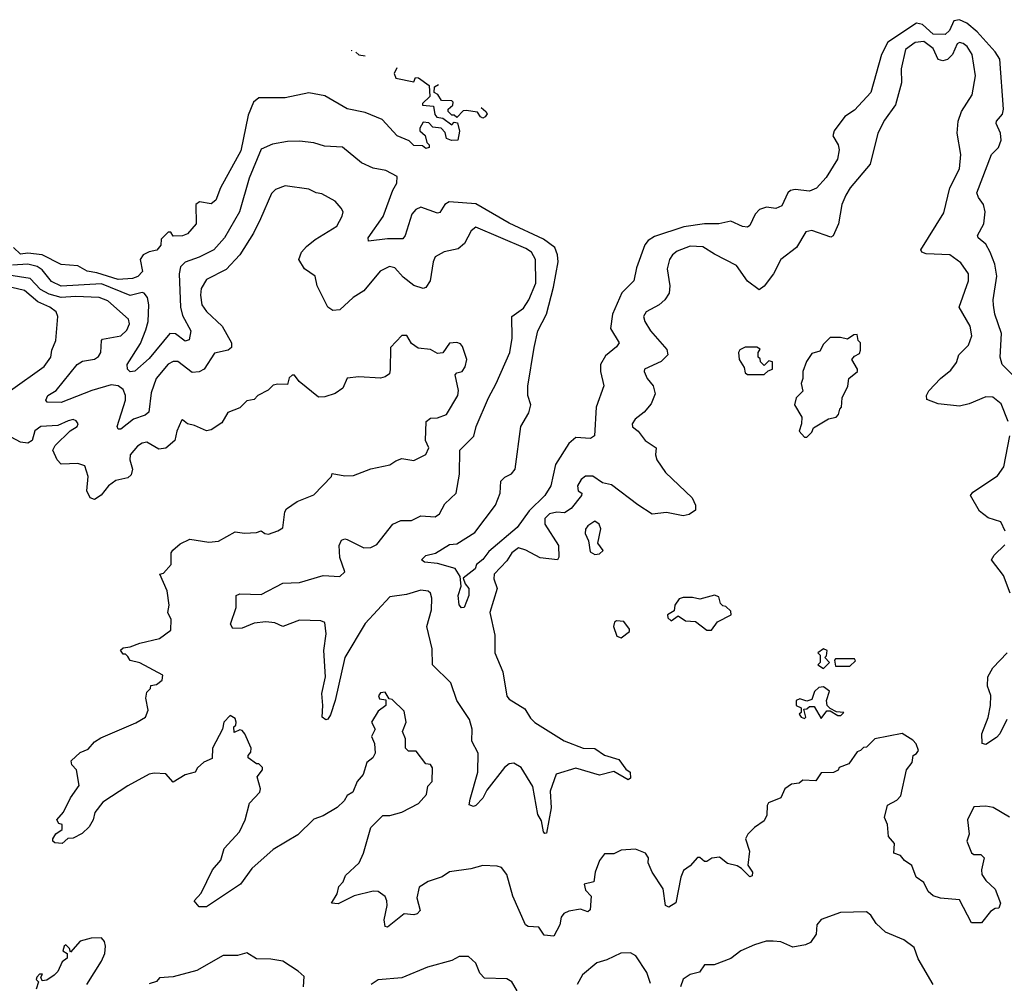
# Model space of a CAD drawing. Extents: x 2494106 to 2685573, y 758056 to 915185.
# Tile 92 of 256: x 2507661 to 2511793, y 897459 to 901500. Entities that reach past the tile are written whole.
import ezdxf

# ---------------------------------------------------------------- set-up
doc = ezdxf.new("R2010")
doc.units = 0

msp = doc.modelspace()

# ---------------------------------------------------------------- linework, layer by layer
at = {"layer": '0CON05XD'}
for points in [[(2511839.2, 899999.2), (2511784.3, 900054.3), (2511776.2, 900085), (2511781.4, 900185), (2511752.7, 900265), (2511747.3, 900302.7), (2511745.8, 900325.8), (2511761.1, 900425), (2511753.1, 900475), (2511734.3, 900525), (2511715, 900558.8), (2511683.8, 900585), (2511681.2, 900595), (2511706.9, 900645), (2511712.1, 900695), (2511705.4, 900725.4), (2511684.2, 900755), (2511678.1, 900775), (2511740, 900935), (2511768.9, 900965), (2511780.5, 900995), (2511776.5, 901025), (2511758.9, 901065), (2511760, 901075), (2511785.4, 901104.6), (2511789.2, 901125), (2511773.8, 901335), (2511754.6, 901365), (2511679.8, 901449.8), (2511636.1, 901486.1), (2511605, 901500.4), (2511581.4, 901495), (2511562.5, 901455), (2511545, 901438.6), (2511495, 901439.4), (2511449.6, 901479.6), (2511425, 901486.4), (2511304.1, 901405.9), (2511277.9, 901355), (2511233.3, 901195), (2511165, 901121.1), (2511123.3, 901095), (2511078.5, 901035), (2511073.8, 901013.8), (2511095.4, 900975.4), (2511100, 900955), (2511093.1, 900915), (2511045, 900838), (2511005, 900793.8), (2510975, 900782), (2510915, 900788.9), (2510895.5, 900784.5), (2510884.3, 900775), (2510860, 900720), (2510835, 900709.2), (2510795, 900714.4), (2510765.8, 900705), (2510747.8, 900685), (2510725, 900637.5), (2510715, 900630), (2510695, 900632.5), (2510645, 900655.8), (2510595, 900644.4), (2510535, 900644.6), (2510447.8, 900632.2), (2510325, 900590.8), (2510298.1, 900575), (2510284, 900556), (2510250.3, 900460.3), (2510238.1, 900405), (2510188.1, 900355), (2510148.8, 900265), (2510140.6, 900205), (2510176.2, 900145), (2510165, 900128), (2510119.5, 900090.5), (2510098.9, 900055), (2510098.1, 900025), (2510112.5, 899965), (2510080.6, 899875), (2510073.3, 899755), (2510056, 899744), (2509995, 899748.1), (2509965, 899722.5), (2509910, 899635), (2509890, 899545), (2509864.5, 899505), (2509798.7, 899441.3), (2509748.8, 899371.2), (2509629.7, 899270.3), (2509605, 899236.7), (2509578, 899215), (2509573, 899197), (2509521.7, 899158.3), (2509530, 899135), (2509545.4, 899115.4), (2509545.6, 899085.6), (2509526, 899035), (2509515, 899033.8), (2509505.9, 899045.9), (2509501.9, 899085), (2509513.3, 899125), (2509510, 899165), (2509489.3, 899199.3), (2509415, 899219.2), (2509360, 899225), (2509347.5, 899235), (2509365, 899253.8), (2509406.2, 899263.8), (2509465, 899299.4), (2509495, 899302), (2509570.7, 899349.3), (2509658.6, 899465), (2509677.5, 899515), (2509680, 899565), (2509697.7, 899582.3), (2509725, 899596), (2509740, 899615), (2509764, 899795), (2509797.7, 899852.3), (2509806, 899885), (2509794.2, 899925), (2509793, 899963), (2509820, 900125), (2509836, 900196), (2509872.5, 900265), (2509901.6, 900378.4), (2509920.5, 900485), (2509918.5, 900515), (2509906.9, 900545), (2509859.4, 900579.4), (2509715, 900646.8), (2509575, 900727.7), (2509463.7, 900736.3), (2509445.8, 900725), (2509425, 900692.5), (2509415, 900689.2), (2509345, 900714.4), (2509324.3, 900705), (2509306.7, 900685), (2509279.2, 900595), (2509268.9, 900581.1), (2509205, 900581.5), (2509125, 900571.2), (2509123.8, 900585), (2509186.7, 900675), (2509226.9, 900785), (2509244.2, 900815), (2509245, 900842.5), (2509197.3, 900867.3), (2509145, 900878), (2509095, 900900.8), (2509015.8, 900965.8), (2508940.3, 900970.3), (2508895, 900984.3), (2508835, 900991.4), (2508785, 900990), (2508722.1, 900977.9), (2508675, 900958), (2508624.7, 900835.3), (2508583.6, 900695), (2508520.5, 900585), (2508475.7, 900535), (2508415, 900504.6), (2508355, 900483.3), (2508335.4, 900464.6), (2508330, 900435), (2508336.2, 900295), (2508345, 900260), (2508378.9, 900195), (2508372.5, 900157.5), (2508355, 900152.9), (2508315, 900182.5), (2508291.2, 900185), (2508205, 900080), (2508145, 900025.8), (2508125, 900024.3), (2508114.2, 900035), (2508112, 900055), (2508167.8, 900142.2), (2508190.3, 900199.7), (2508200, 900235), (2508203.8, 900305), (2508197.3, 900335), (2508183.6, 900353.6), (2508175, 900356.7), (2508125, 900343.9), (2508005, 900392.8), (2507835, 900382.6), (2507795, 900401.8), (2507755, 900451.2), (2507735.2, 900465.2), (2507695, 900475.2), (2507630.6, 900470.6)], [(2511593, 900063), (2511602.9, 900095), (2511642.9, 900135), (2511657.1, 900175), (2511650, 900215), (2511603.1, 900295), (2511642.9, 900405), (2511642.9, 900435), (2511610.7, 900480.7), (2511565, 900514.2), (2511465, 900518.1), (2511446.7, 900525), (2511442.5, 900535), (2511539.1, 900690.9), (2511564.3, 900795), (2511605.7, 900875), (2511610, 900935), (2511595.8, 901025), (2511600, 901075), (2511614, 901115), (2511658.8, 901185), (2511672.9, 901265), (2511658.1, 901355), (2511637.4, 901387.4), (2511620.2, 901400.2), (2511605, 901404.4), (2511595, 901399.4), (2511576.3, 901355), (2511555, 901333.1), (2511535, 901327.5), (2511515, 901333.2), (2511495, 901379.7), (2511455, 901409.5), (2511418.8, 901405), (2511378.6, 901375), (2511360, 901295), (2511361.4, 901235), (2511336.6, 901143.4), (2511290.3, 901079.7), (2511262, 901025), (2511230.8, 900895), (2511145.6, 900795), (2511127.8, 900765), (2511111.9, 900725), (2511097.5, 900645), (2511075, 900593.3), (2511065, 900588.8), (2510985, 900615.7), (2510959.7, 900610.3), (2510920.8, 900545), (2510856, 900495), (2510824, 900435), (2510785, 900383.3), (2510765, 900367.5), (2510715, 900404), (2510669.3, 900469.3), (2510577.6, 900517.6), (2510528.3, 900548.3), (2510475, 900551.1), (2510419.8, 900530.2), (2510400, 900515), (2510388.1, 900495), (2510378.9, 900455), (2510389.4, 900385), (2510386.6, 900353.4), (2510368.8, 900325), (2510345, 900304.3), (2510290, 900275), (2510279.2, 900255), (2510284.2, 900235), (2510308.6, 900195), (2510377.3, 900117.3), (2510381.2, 900095), (2510352.7, 900067.3), (2510283.8, 900035), (2510282, 900025), (2510294, 899995), (2510320, 899965), (2510328.3, 899931.7), (2510310.5, 899889.5), (2510281.2, 899855), (2510243.8, 899825), (2510231.2, 899805), (2510232.7, 899792.7), (2510256.7, 899775), (2510286.2, 899735), (2510332, 899705), (2510329.4, 899675), (2510334.5, 899654.5), (2510371.3, 899601.3), (2510483.3, 899495), (2510497.5, 899465), (2510497, 899443), (2510470, 899425), (2510445, 899420), (2510375, 899434), (2510315, 899426.7), (2510255, 899466), (2510145, 899550), (2510107.5, 899557.5), (2510066.4, 899586.4), (2510035, 899585.7), (2510018, 899572), (2510001.9, 899545), (2510004.2, 899525), (2510020, 899515), (2510019.2, 899505), (2509975, 899450), (2509947.9, 899432.1), (2509915, 899434.5), (2509885, 899427.9), (2509865, 899408.8), (2509865.5, 899385), (2509922.2, 899295), (2509923.8, 899246.2), (2509917.5, 899235), (2509845, 899243.1), (2509785.8, 899275.8), (2509754.3, 899285.7), (2509726.8, 899265), (2509705, 899231.1), (2509652.3, 899175), (2509650.9, 899155), (2509664.4, 899115), (2509634.6, 899014.6), (2509655, 898920), (2509655.6, 898845), (2509689.2, 898765), (2509705, 898663.8), (2509715, 898651.4), (2509780.9, 898610.9), (2509805, 898571.2), (2509822.4, 898552.4), (2509945.7, 898475.7), (2510025.9, 898445.9), (2510075, 898443.8), (2510115, 898416), (2510175, 898398), (2510205, 898357.5), (2510222.5, 898345), (2510225, 898320), (2510215, 898312.5), (2510155, 898347.5), (2510095, 898332.5), (2509995, 898362), (2509913.1, 898336.9), (2509886.9, 898265), (2509891.4, 898195), (2509871.7, 898088.3), (2509865, 898087.5), (2509860, 898095), (2509850.5, 898140.5), (2509835, 898167.5), (2509814.2, 898285), (2509765, 898363.8), (2509735, 898382), (2509715, 898380), (2509696, 898365), (2509620.9, 898269.1), (2509604.5, 898235.5), (2509575.6, 898204.4), (2509565, 898201.2), (2509547.5, 898207.5), (2509551.2, 898231.2), (2509583.5, 898345), (2509585.6, 898425), (2509559.2, 898475), (2509559.4, 898525), (2509549.1, 898565), (2509495, 898646), (2509469.9, 898719.9), (2509393.3, 898795), (2509392, 898862), (2509370, 898955), (2509388.9, 899025), (2509391.1, 899075), (2509385.7, 899095), (2509375, 899104.3), (2509345, 899108.5), (2509285, 899090.5), (2509215, 899080.5), (2509111.5, 898968.5), (2509026, 898825), (2508985.8, 898645), (2508966.2, 898585), (2508955, 898566.7), (2508946.2, 898563.8), (2508930, 898575), (2508934, 898625), (2508929.2, 898675), (2508944.4, 898745), (2508937.1, 898855), (2508946.7, 898925), (2508942.3, 898972.3), (2508925, 898980), (2508835, 898982.5), (2508765, 898956.2), (2508731.4, 898971.4), (2508694.4, 898975.6), (2508645, 898970), (2508595, 898949.2), (2508555, 898947.5), (2508546.2, 898965), (2508570, 899035), (2508570, 899085), (2508585, 899093.3), (2508675, 899089.4), (2508765, 899138), (2508835, 899140.8), (2508935, 899170), (2509005, 899166), (2509025.6, 899185), (2509004, 899245), (2509001.2, 899295), (2509012.3, 899317.7), (2509025, 899323.3), (2509035, 899320), (2509105, 899285.7), (2509135, 899287.5), (2509160, 899300), (2509226.7, 899385), (2509260.5, 899399.5), (2509305, 899400), (2509345, 899420), (2509405, 899416.2), (2509422.3, 899427.7), (2509445, 899470), (2509493.3, 899515), (2509507.1, 899595), (2509508, 899695), (2509566.4, 899753.6), (2509577.5, 899795), (2509628.5, 899915), (2509661.4, 899975), (2509717.5, 900105), (2509727.5, 900165), (2509727.1, 900255), (2509775, 900290.8), (2509798.5, 900325), (2509827.5, 900395), (2509825.4, 900495), (2509808.5, 900525), (2509785, 900541.1), (2509575, 900630), (2509556.2, 900615), (2509527.9, 900562.1), (2509501.2, 900538.8), (2509443, 900527), (2509405, 900506), (2509395.7, 900485), (2509384, 900405), (2509365, 900376.7), (2509355, 900373.3), (2509315, 900386), (2509270.3, 900420.3), (2509235, 900460), (2509212.5, 900465), (2509173.6, 900446.4), (2509105, 900363.8), (2509060, 900335), (2509005, 900283.3), (2508975, 900281.2), (2508954.3, 900294.3), (2508909.2, 900385), (2508901.2, 900425), (2508856.7, 900455), (2508833.3, 900495), (2508843.8, 900525), (2508865, 900548.8), (2508901.3, 900578.7), (2508992.5, 900635), (2509014.2, 900675.8), (2509018.8, 900695), (2509010.5, 900710.5), (2508985, 900738.8), (2508929.5, 900769.5), (2508905, 900774.2), (2508875, 900790), (2508775, 900804.2), (2508735, 900788.6), (2508718.3, 900771.7), (2508671.9, 900665), (2508642.7, 900605), (2508585, 900514.2), (2508527.2, 900452.8), (2508445, 900411.4), (2508423.2, 900373.2), (2508419.6, 900345), (2508425.6, 900305), (2508445, 900277.1), (2508510.8, 900215), (2508550, 900145), (2508550, 900125), (2508535.4, 900114.6), (2508478.1, 900101.9), (2508435.4, 900034.6), (2508415, 900023.1), (2508385, 900021.4), (2508325, 900067.1), (2508305, 900067.5), (2508285, 900055.5), (2508234.5, 899995), (2508212.9, 899935), (2508202.5, 899855), (2508188.3, 899841.7), (2508139.2, 899825), (2508085, 899783.3), (2508075, 899783.3), (2508070, 899795), (2508105.7, 899905), (2508105.4, 899925), (2508095, 899948.9), (2508074.8, 899964.8), (2508045, 899969.8), (2507964.4, 899945.6), (2507835, 899894.5), (2507776.7, 899896.7), (2507771.2, 899905), (2507780, 899925), (2507814.4, 899945.6), (2507902, 900055), (2507925, 900068.1), (2507975, 900077.1), (2507992.4, 900087.6), (2508002.1, 900105), (2508004.3, 900155), (2508009.2, 900160.8), (2508085, 900174.5), (2508111.1, 900198.9), (2508121.5, 900225), (2508118.2, 900245), (2508031.7, 900321.7), (2507995, 900334.7), (2507895, 900339.3), (2507835, 900335.2), (2507785, 900348.9), (2507749, 900369), (2507705.5, 900415.5), (2507615, 900429.7)], [(2509053, 901372), (2509054, 901371), (2509055.2, 901370.5)], [(2509072.2, 901364), (2509085, 901353.3), (2509110.4, 901349.3)], [(2509243.4, 901298.1), (2509232.5, 901275), (2509240, 901255), (2509315, 901240), (2509322.5, 901257.5), (2509335, 901256.7), (2509380, 901225), (2509381.7, 901178.3), (2509351.7, 901148.3), (2509351.7, 901141.7), (2509398.3, 901138.3), (2509403, 901103), (2509411.7, 901091.7), (2509437, 901087), (2509475, 901060), (2509485, 901070), (2509498.3, 901068.3), (2509507, 901033), (2509500, 900995), (2509473.3, 900993.3), (2509451.7, 901001.7), (2509447, 901027), (2509430, 901045), (2509395, 901050), (2509378.3, 901068.3), (2509355, 901070), (2509340, 901045), (2509340, 901035), (2509362.5, 901015), (2509370, 900985), (2509380, 900975), (2509380, 900965), (2509365, 900960), (2509351.7, 900971.7), (2509315, 900973.3), (2509295, 900992.5), (2509245, 901013.8), (2509182, 901082), (2509111.3, 901111.3), (2509035, 901126), (2508941.3, 901181.3), (2508875, 901193.3), (2508775, 901172.9), (2508665, 901172.5), (2508642.5, 901155), (2508620, 901100), (2508588.9, 900951.1), (2508504.4, 900795.6), (2508485, 900743.8), (2508465, 900728.8), (2508416.1, 900736.1), (2508400, 900725), (2508402, 900645), (2508365, 900602.5), (2508345, 900594), (2508305, 900592.5), (2508295, 900610), (2508285, 900610), (2508255, 900580), (2508253.3, 900555), (2508236.4, 900533.6), (2508205, 900527.5), (2508180, 900515), (2508167.5, 900495), (2508176.7, 900445), (2508156.7, 900423.3), (2508135, 900414.5), (2508075, 900410.4), (2507985, 900439.2), (2507945, 900445.6), (2507905, 900467.5), (2507835, 900473.1), (2507755, 900514.7), (2507695, 900521.2), (2507665, 900517.8), (2507634.6, 900544.6)], [(2509597.9, 901132.2), (2509616.7, 901115), (2509622.5, 901105), (2509615, 901092.5), (2509605, 901087.5), (2509595, 901092.5), (2509582.5, 901112.5), (2509535, 901120), (2509521.7, 901118.3), (2509495, 901090), (2509485, 901100), (2509475, 901100), (2509460, 901115), (2509460, 901125), (2509478.3, 901141.7), (2509480, 901155), (2509475, 901160), (2509431.7, 901161.7), (2509416.4, 901186.4), (2509400, 901195), (2509401.7, 901218.3), (2509418.1, 901228.3)], [(2507622, 899945), (2507763.6, 900046.4), (2507792.5, 900085), (2507795.8, 900115), (2507812.5, 900155), (2507821.2, 900255), (2507814, 900275), (2507787.5, 900295), (2507737.8, 900317.8), (2507682, 900365), (2507605, 900383.4)], [(2511495, 897826), (2511473.3, 897845), (2511455, 897882.5), (2511423.8, 897905), (2511405, 897953.3), (2511374.3, 897974.3), (2511357.5, 897995), (2511330, 898005), (2511332.5, 898045), (2511306.7, 898075), (2511303.3, 898125), (2511290, 898155), (2511303.6, 898206.4), (2511342.3, 898227.7), (2511358.8, 898245), (2511383.3, 898355), (2511406.7, 898385), (2511410, 898415), (2511425, 898422.5), (2511432.5, 898435), (2511423.6, 898463.6), (2511409.3, 898479.3), (2511365, 898507.5), (2511250, 898485), (2511215, 898450), (2511201.7, 898448.3), (2511190, 898435), (2511175, 898430), (2511140.7, 898379.3), (2511100, 898365), (2511096.4, 898353.6), (2511076.4, 898343.6), (2511025, 898342.5), (2511001.7, 898308.3), (2510948.3, 898311.7), (2510931.7, 898298.3), (2510900, 898295), (2510872.5, 898275), (2510855, 898237.5), (2510803.6, 898216.4), (2510797.5, 898205), (2510796.7, 898165), (2510785, 898140), (2510745, 898113.3), (2510716.7, 898085), (2510706.7, 898065), (2510723.6, 898013.6), (2510716.7, 897955), (2510735.8, 897925), (2510735, 897910), (2510725, 897906.2), (2510690.5, 897940.5), (2510671.7, 897951.7), (2510631.7, 897961.7), (2510597.7, 897987.7), (2510566.2, 897983.8), (2510545, 897970), (2510535, 897970), (2510515, 897987.5), (2510505, 897987.5), (2510475, 897952.5), (2510447, 897933), (2510436.2, 897905), (2510415, 897797.5), (2510385, 897778.8), (2510372, 897785), (2510362, 897855), (2510316, 897925), (2510298.8, 897965), (2510300, 897985), (2510286.7, 898005), (2510245, 898021.2), (2510185, 898017.5), (2510155, 898002.5), (2510115, 898002.5), (2510093.8, 897975), (2510076.2, 897925), (2510070, 897885), (2510030, 897875), (2510035, 897850), (2510060, 897825), (2510055, 897767.5), (2510045, 897758.8), (2510015, 897770.8), (2509965, 897762.5), (2509945, 897752), (2509933.2, 897736.8), (2509927.5, 897705), (2509903.3, 897656.7), (2509861.7, 897661.7), (2509840, 897695), (2509795, 897697.5), (2509783.9, 897703.9), (2509730.8, 897825), (2509705.8, 897915.8), (2509682.5, 897945), (2509665, 897951.2), (2509605, 897953.3), (2509555, 897938.8), (2509465, 897926.2), (2509433.8, 897906.2), (2509375, 897886.7), (2509337.7, 897862.3), (2509327.7, 897817.7), (2509342, 897765), (2509329.4, 897750.6), (2509315, 897746), (2509275, 897750), (2509205, 897694.3), (2509195, 897697.5), (2509191.4, 897725), (2509204, 897785), (2509202.5, 897805), (2509195, 897823.3), (2509165, 897843.8), (2509145, 897846.2), (2509065, 897825.8), (2508998, 897792), (2508970, 897795), (2508993.3, 897835), (2509000, 897865), (2509018.8, 897885), (2509028.8, 897911.2), (2509086.2, 897965), (2509103.8, 898005), (2509135, 898112.5), (2509185, 898162.5), (2509215, 898163.3), (2509265, 898176.7), (2509335, 898213.8), (2509368.3, 898251.7), (2509374.1, 898285.9), (2509392.5, 898305), (2509393, 898363), (2509385, 898377.5), (2509365, 898380), (2509325, 898432.5), (2509293, 898433), (2509280, 898445), (2509280, 898485), (2509267.5, 898515), (2509282.5, 898555), (2509275, 898600), (2509225, 898650), (2509211.7, 898651.7), (2509195, 898680), (2509175, 898677.5), (2509167.5, 898665), (2509171.7, 898651.7), (2509198.3, 898648.3), (2509197.5, 898625), (2509165, 898600), (2509137.5, 898555), (2509152.5, 898525), (2509137.5, 898495), (2509150, 898465), (2509152.5, 898425), (2509142.5, 898405), (2509117.5, 898385), (2509103.3, 898335), (2509077.5, 898305), (2509059.3, 898260.7), (2509035, 898247.5), (2509022.5, 898225), (2508994, 898196), (2508935, 898162), (2508895, 898148), (2508828.3, 898081.7), (2508725, 898020), (2508635, 897941.2), (2508588, 897875), (2508445, 897780), (2508415, 897780), (2508393.3, 897805), (2508422.3, 897837.7), (2508470, 897935), (2508505, 897976.2), (2508520, 898025), (2508584, 898095), (2508608, 898145), (2508625.9, 898214.1), (2508669.5, 898260.5), (2508671.2, 898275), (2508657.5, 898325), (2508680, 898355), (2508680, 898365), (2508665, 898380), (2508655, 898380), (2508620, 898405), (2508620, 898415), (2508631.7, 898428.3), (2508632.5, 898445), (2508606.1, 898506.1), (2508595, 898520), (2508585, 898522.5), (2508561.7, 898511.7), (2508560, 898535), (2508568.3, 898541.7), (2508570, 898555), (2508565, 898570), (2508545, 898582.5), (2508517.5, 898555), (2508512.5, 898525), (2508470, 898445), (2508468.3, 898401.7), (2508433.6, 898386.4), (2508407, 898363), (2508397.5, 898345), (2508355, 898333.3), (2508305, 898303.3), (2508275, 898337.5), (2508225, 898341.2), (2508205, 898336), (2508115, 898287.1), (2508010.5, 898219.5), (2507976.7, 898175), (2507970, 898145), (2507952.5, 898115), (2507923, 898087), (2507885, 898067.5), (2507863, 898067), (2507840, 898045), (2507808.3, 898048.3), (2507800, 898055), (2507800, 898065), (2507813.6, 898086.4), (2507840, 898105), (2507840, 898125), (2507825, 898130), (2507817.5, 898145), (2507845, 898177.5), (2507875, 898237.5), (2507911.2, 898288.8), (2507900, 898355), (2507880, 898375), (2507877.5, 898392.5), (2507915, 898426.7), (2507948.3, 898441.7), (2507975, 898472.5), (2508001.7, 898488.3), (2508148.3, 898551.7), (2508189.2, 898575), (2508200, 898605), (2508190, 898655), (2508195, 898680), (2508210, 898695), (2508211.7, 898708.3), (2508235, 898712.5), (2508259.3, 898730.7), (2508261.7, 898751.7), (2508165, 898803.3), (2508125, 898812.5), (2508115, 898830), (2508105, 898840), (2508095, 898840), (2508083.6, 898856.4), (2508095, 898866.7), (2508125, 898870), (2508165, 898885.8), (2508247.5, 898905), (2508295, 898940), (2508296.7, 898985), (2508283.3, 899015), (2508288.8, 899045), (2508280, 899105), (2508250, 899175), (2508265, 899180), (2508297.5, 899215), (2508297.5, 899265), (2508303.6, 899276.4), (2508335, 899302.5), (2508375, 899322.5), (2508455, 899310), (2508495, 899313.3), (2508565, 899353.3), (2508605, 899347.5), (2508655, 899350), (2508675, 899357.5), (2508690, 899345), (2508705, 899342.5), (2508745, 899357.5), (2508765, 899370), (2508773.6, 899436.4), (2508780.7, 899449.3), (2508825, 899480), (2508895, 899507.5), (2508970, 899585), (2508973, 899597), (2509025, 899587.5), (2509061.7, 899588.3), (2509135, 899616.7), (2509215, 899633.8), (2509239.3, 899650.7), (2509265, 899660), (2509315, 899651.2), (2509365, 899676.7), (2509378, 899705), (2509364, 899735), (2509366.7, 899815), (2509385, 899830), (2509415, 899831.2), (2509452.5, 899845), (2509500, 899925), (2509503.3, 899945), (2509488.3, 900011.7), (2509495, 900020), (2509517.5, 900025), (2509530, 900045), (2509537.5, 900075), (2509520, 900130), (2509511.2, 900141.2), (2509496.1, 900146.1), (2509465, 900143.3), (2509436.4, 900103.6), (2509415, 900100), (2509385, 900117.5), (2509333, 900123), (2509305, 900142.5), (2509286.1, 900176.1), (2509265, 900176.7), (2509217.5, 900125), (2509216.2, 900033.8), (2509212.5, 900015), (2509195, 900003.3), (2509175, 899997.5), (2509085, 900003.3), (2509035, 899996.7), (2509017.5, 899955), (2508985, 899932.5), (2508941.7, 899918.3), (2508915, 899917.5), (2508833.6, 899983.6), (2508815, 900010), (2508805, 900010), (2508791.7, 899998.3), (2508785, 899970), (2508745, 899972.5), (2508725, 899967.5), (2508703.6, 899946.4), (2508660, 899925), (2508645, 899907.5), (2508615, 899902.5), (2508585, 899872.5), (2508535, 899852.5), (2508510, 899810), (2508465, 899780), (2508445, 899776.7), (2508395, 899799.2), (2508366.1, 899806.1), (2508345, 899822.5), (2508340.7, 899819.3), (2508320, 899775), (2508312, 899735), (2508275, 899703.3), (2508245, 899698.8), (2508195, 899728), (2508175, 899724.3), (2508155, 899711.9), (2508125.5, 899675), (2508123.3, 899655), (2508134.2, 899615), (2508128.8, 899591.2), (2508115, 899578.8), (2508065, 899567.5), (2508034, 899545), (2508003, 899507), (2507975, 899488.8), (2507956.7, 899495), (2507942.5, 899525), (2507948.1, 899585), (2507935, 899628.8), (2507905, 899639.2), (2507835, 899636.2), (2507818.8, 899655), (2507800, 899695), (2507810, 899715), (2507873.6, 899776.4), (2507902.5, 899795), (2507906.7, 899805), (2507897.7, 899817.7), (2507885, 899823.3), (2507865, 899818.8), (2507822, 899798), (2507750, 899795), (2507725, 899776), (2507714.2, 899735.8), (2507695, 899723.8), (2507665, 899729.2), (2507625, 899750)], [(2510965, 899750), (2510985, 899770), (2510991.7, 899788.3), (2511055, 899826.7), (2511087, 899833), (2511097.5, 899845), (2511102.5, 899867.5), (2511110, 899875), (2511112.5, 899915), (2511137, 899963), (2511140, 899995), (2511177.5, 900025), (2511177.5, 900035), (2511153.3, 900075), (2511165, 900090), (2511185, 900100), (2511190, 900115), (2511190, 900145), (2511180, 900155), (2511175, 900180), (2511161.7, 900178.3), (2511135, 900160), (2511105, 900167.5), (2511063, 900167), (2511035, 900140), (2511019.3, 900110.7), (2510985, 900100), (2510963, 900067), (2510947.5, 900025), (2510947.5, 899995), (2510940, 899975), (2510947, 899943), (2510920, 899915), (2510913.3, 899885), (2510943, 899833), (2510942.5, 899805), (2510932.5, 899775), (2510955, 899750), (2510965, 899750)], [(2510785, 900012.5), (2510801.7, 900028.3), (2510820, 900035), (2510820, 900065), (2510805, 900070), (2510785, 900050), (2510770, 900065), (2510768.3, 900078.3), (2510760, 900085), (2510760, 900105), (2510768.3, 900118.3), (2510755, 900127.5), (2510705, 900127.5), (2510683.6, 900116.4), (2510677.5, 900105), (2510680, 900075), (2510701.7, 900041.7), (2510705, 900020), (2510715, 900012.5), (2510785, 900012.5)], [(2511809.1, 899815), (2511779.4, 899889.4), (2511745, 899918.1), (2511715, 899918.9), (2511645, 899889.2), (2511605, 899880), (2511515, 899890), (2511467.5, 899907.5), (2511466.2, 899925), (2511475.9, 899944.1), (2511525, 899996), (2511568.7, 900031.3), (2511593, 900063)], [(2511796.5, 899355), (2511778, 899395), (2511725, 899410.8), (2511689.1, 899439.1), (2511651.2, 899505), (2511661.2, 899518.8), (2511765, 899588), (2511791.4, 899625), (2511815.6, 899755)], [(2510075, 899257.5), (2510095, 899260), (2510110, 899275), (2510087.5, 899305), (2510100, 899365), (2510092.5, 899385), (2510075, 899396.7), (2510045, 899377.5), (2510036.1, 899363.9), (2510034.4, 899345), (2510047.5, 899315), (2510055, 899268.8), (2510075, 899257.5)], [(2511817.8, 899095), (2511789.8, 899169.8), (2511738.8, 899235), (2511750, 899255), (2511795, 899298.8)], [(2510565, 898940), (2510590, 898975), (2510647.5, 899005), (2510645, 899020), (2510625, 899040), (2510611.7, 899041.7), (2510601.7, 899051.7), (2510595, 899080), (2510577, 899087), (2510515, 899070), (2510485, 899077.5), (2510445, 899077.5), (2510428.3, 899071.7), (2510410, 899045), (2510408.3, 899021.7), (2510380, 899005), (2510381.7, 898991.7), (2510395, 898980), (2510425, 899000), (2510455, 898980), (2510497, 898977), (2510545, 898940), (2510565, 898940)], [(2510185, 898907.5), (2510220, 898935), (2510220, 898945), (2510197, 898977), (2510165, 898980), (2510156.7, 898973.3), (2510152.5, 898955), (2510167.5, 898915), (2510185, 898907.5)], [(2511035, 898780), (2511060, 898805), (2511040, 898825), (2511047, 898833), (2511050, 898855), (2511035, 898862.5), (2511010, 898845), (2511020, 898835), (2511020, 898805), (2511010, 898795), (2511035, 898780)], [(2511804.1, 898565.9), (2511773.8, 898505), (2511760.5, 898489.5), (2511715, 898461.2), (2511700, 898465), (2511698.8, 898505), (2511725.8, 898574.2), (2511735.8, 898625), (2511735.9, 898665.9), (2511721.9, 898705), (2511723.8, 898745), (2511745, 898782.5), (2511804.4, 898845.6)], [(2511145, 898790), (2511168.3, 898811.7), (2511165, 898820), (2511085, 898820), (2511080, 898815), (2511085, 898790), (2511145, 898790)], [(2511025, 898570), (2511048.3, 898601.7), (2511061.7, 898601.7), (2511095, 898582.5), (2511107, 898583), (2511120, 898595), (2511088.3, 898598.3), (2511061.7, 898611.7), (2511050, 898625), (2511047.5, 898645), (2511060, 898685), (2511035, 898702.5), (2511015, 898700), (2510997, 898683), (2510985, 898650), (2510965, 898642.5), (2510935, 898652.5), (2510920, 898645), (2510920, 898625), (2510940, 898615), (2510940, 898595), (2510932.5, 898587.5), (2510940, 898575), (2510955, 898570), (2510960, 898575), (2510951.7, 898608.3), (2510965, 898610), (2510975, 898620), (2510995, 898620), (2511025, 898570)], [(2511815, 898156.7), (2511746.2, 898196.2), (2511715, 898202.5), (2511665, 898200), (2511638, 898145), (2511646.2, 898085), (2511635.8, 898055), (2511655, 898006.2), (2511665, 898000), (2511695, 897998.8), (2511708.8, 897985), (2511696.9, 897935), (2511699.4, 897915), (2511715, 897890), (2511754.2, 897854.2), (2511777.5, 897795), (2511770, 897775), (2511755, 897773.3), (2511735, 897760), (2511697, 897713), (2511655, 897712.5), (2511605, 897810), (2511525, 897816), (2511495, 897826)], [(2511493.9, 897453.9), (2511431.7, 897561.7), (2511415, 897610), (2511371.4, 897641.4), (2511295, 897673.8), (2511255, 897710), (2511233.3, 897745), (2511215, 897758.8), (2511105, 897756.7), (2511025, 897727.5), (2511006.7, 897705), (2511003.3, 897665), (2510979.3, 897630.7), (2510959.3, 897620.7), (2510905, 897611.2), (2510855, 897633.8), (2510823.6, 897636.4), (2510794.1, 897635.9), (2510745, 897620), (2510687.5, 897595), (2510645, 897564), (2510575, 897536.2), (2510535, 897536.7), (2510513.6, 897506.4), (2510475, 897496.7), (2510445, 897476.7), (2510433.8, 897445)], [(2507942.5, 897455), (2508005, 897552.5), (2508018, 897585), (2508021.2, 897615), (2508017.5, 897635), (2508005, 897650), (2507961.7, 897648.3), (2507915, 897636.7), (2507875, 897590), (2507870, 897605), (2507855, 897620), (2507847.5, 897615), (2507842.5, 897595), (2507860, 897585), (2507860, 897565), (2507840, 897550), (2507820.7, 897509.3), (2507806.4, 897493.6), (2507775, 897472.5), (2507755, 897470), (2507750, 897485), (2507757, 897497), (2507745, 897497.5), (2507732.5, 897485), (2507730, 897475), (2507740, 897465), (2507730, 897435)], [(2508852.5, 897445), (2508855, 897487.5), (2508830.5, 897510.5), (2508765, 897552.5), (2508715, 897560.8), (2508655, 897562), (2508615, 897587.1), (2508575, 897575.8), (2508515, 897576), (2508405, 897513.3), (2508305, 897486), (2508248.3, 897481.7), (2508235, 897467.5), (2508205, 897457.5)], [(2509748.3, 897428.3), (2509726.7, 897465), (2509705, 897477.5), (2509611.5, 897481.5), (2509591.7, 897501.7), (2509575, 897543.3), (2509545, 897571.2), (2509505, 897572), (2509474.5, 897555.5)], [(2510308.3, 897458.3), (2510293.3, 897505), (2510246.2, 897575), (2510225, 897587.1), (2510184.5, 897585.5), (2510125, 897557.1), (2510083.3, 897545), (2510023.3, 897495), (2510000, 897455)], [(2509474.5, 897555.5), (2509373, 897527), (2509265, 897482.5), (2509165, 897473.8), (2509135.5, 897454.5)]]:
    msp.add_lwpolyline(points, dxfattribs=at)

doc.saveas('drawing.dxf')
